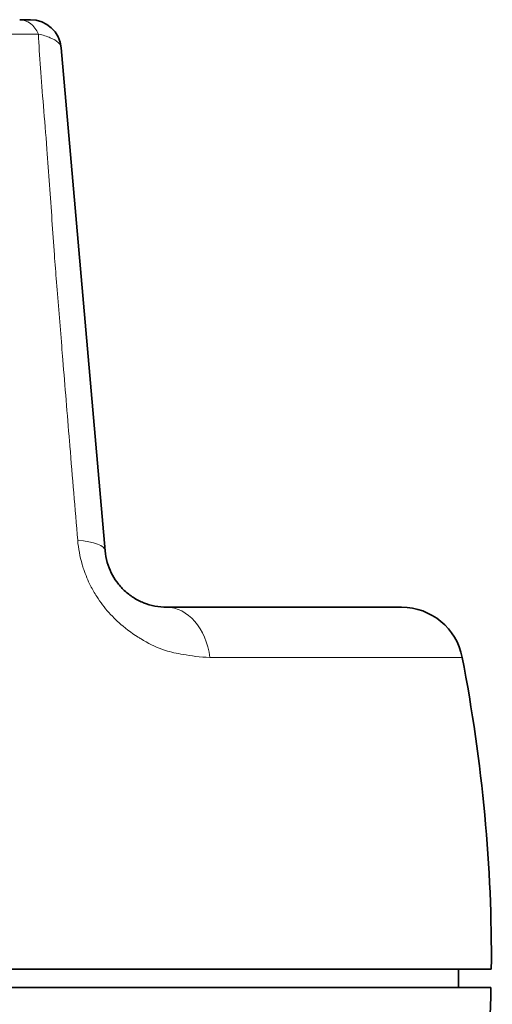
# Model space of a CAD drawing. Header units: millimetres. Extents: x 5 to 415, y 5 to 292.
# Tile 37 of 199: x 193.82 to 201.47, y 62.9 to 78.82. Entities that reach past the tile are written whole.
import ezdxf

# ---------------------------------------------------------------- set-up
doc = ezdxf.new("R2010")
doc.units = ezdxf.units.MM
doc.layers.add('Sichtbar (ISO)', color=7, linetype='Continuous', lineweight=35)
doc.layers.add('Sichtbar schmal (ISO)', color=7, linetype='Continuous', lineweight=18)

msp = doc.modelspace()

# ---------------------------------------------------------------- linework, layer by layer
at = {"layer": 'Sichtbar (ISO)'}
for p, q in [((193.99732407, 78.81670969), (193.82348547, 78.81670969)), ((195.20676496, 70.22955302), (194.49541805, 78.3602854)), ((200.00427014, 69.31671174), (196.20295804, 69.31671174)), ((200.92650817, 63.46665821), (200.92650723, 63.16707261))]:
    msp.add_line(p, q, dxfattribs=at)
for centre, radius, start, end in [((193.99732051, 78.31670969), 0.5, 4.99977872, 89.999592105), ((200.00427014, 68.31671174), 1, 10.900723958, 90.000000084)]:
    msp.add_arc(centre, radius, start, end, dxfattribs=at)
msp.add_ellipse((186.71757021, 68.96736759), major_axis=(-7.77407756, 18.47416644), ratio=0.6778933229, start_param=4.1441138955, end_param=4.4104793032, dxfattribs=at)
for points, knots in [([(196.20295795, 69.31671174), (196.14144753, 69.31671326), (196.01985964, 69.32744302), (195.83668796, 69.37979613), (195.66753455, 69.4651467), (195.51843817, 69.5798132), (195.3956246, 69.71745435), (195.30119165, 69.87245778), (195.23441379, 70.04520048), (195.2122534, 70.16688414), (195.20676498, 70.2295528)], [0.00000001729, 0.00000001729, 0.00000001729, 0.00000001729, 0.16539313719, 0.31483062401, 0.4497437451, 0.5721094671, 0.68342881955, 0.78497119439, 0.88683841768, 0.99999991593, 0.99999991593, 0.99999991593, 0.99999991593]), ([(183.28547837, 63.46669301), (184.18015439, 63.46667008), (184.98804841, 63.4666676), (185.72539177, 63.46666539), (186.52418042, 63.46666299), (187.24017003, 63.46666091), (187.89325582, 63.46665909), (188.49610425, 63.46665741), (189.04535416, 63.46665594), (189.55615116, 63.46665466), (190.10951457, 63.46665326), (190.61774922, 63.46665208), (191.09025873, 63.46665108), (191.2996168, 63.46665064), (191.5019614, 63.46665023), (191.69797838, 63.46664985), (191.91033011, 63.46664945), (192.11525566, 63.46664908), (192.31267186, 63.46664874), (192.51008807, 63.46664841), (192.69999494, 63.46664811), (192.88098307, 63.46664785), (193.07705354, 63.46664756), (193.26265687, 63.46664731), (193.44582025, 63.46664708), (193.60188846, 63.46664688), (193.75618521, 63.4666467), (193.90915334, 63.46664654), (194.07486882, 63.46664636), (194.23902503, 63.46664619), (194.40079339, 63.46664605), (194.56256176, 63.46664591), (194.72194228, 63.46664578), (194.87936112, 63.46664568), (195.04989819, 63.46664556), (195.21813301, 63.46664547), (195.38374812, 63.4666454), (195.57048173, 63.46664532), (195.75388493, 63.46664527), (195.93404129, 63.46664525), (196.12921069, 63.46664523), (196.32056956, 63.46664524), (196.50772905, 63.46664528), (196.86765116, 63.46664536), (197.21204304, 63.46664557), (197.5415174, 63.4666459), (197.87099176, 63.46664622), (198.1855486, 63.46664666), (198.48787046, 63.46664723), (198.6390314, 63.46664752), (198.78713359, 63.46664784), (198.93125801, 63.46664819), (199.07538242, 63.46664855), (199.21552906, 63.46664893), (199.35110255, 63.46664936), (199.50725901, 63.46664985), (199.65734829, 63.46665038), (199.80040507, 63.46665097), (199.94346184, 63.46665156), (200.07948611, 63.4666522), (200.20756852, 63.46665289), (200.33565094, 63.46665358), (200.4557915, 63.46665432), (200.56712647, 63.46665512), (200.67846145, 63.46665591), (200.78099083, 63.46665677), (200.87368013, 63.46665768), (201.05905871, 63.4666595), (201.20507692, 63.46666155), (201.30446634, 63.46666383), (201.40385579, 63.46666612), (201.45661643, 63.46666865), (201.4566164, 63.46667141)], [0, 0, 0, 0, 0.050702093, 0.050702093, 0.050702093, 0.1056293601, 0.1056293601, 0.1056293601, 0.1563314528, 0.1563314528, 0.1563314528, 0.2112587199, 0.2112587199, 0.2112587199, 0.2355957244, 0.2355957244, 0.2355957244, 0.2619608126, 0.2619608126, 0.2619608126, 0.2883259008, 0.2883259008, 0.2883259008, 0.3168880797, 0.3168880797, 0.3168880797, 0.3412250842, 0.3412250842, 0.3412250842, 0.3675901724, 0.3675901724, 0.3675901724, 0.3939552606, 0.3939552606, 0.3939552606, 0.4225174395, 0.4225174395, 0.4225174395, 0.4547217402, 0.4547217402, 0.4547217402, 0.4896097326, 0.4896097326, 0.4896097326, 0.5567020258, 0.5567020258, 0.5567020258, 0.6237943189, 0.6237943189, 0.6237943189, 0.6573404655, 0.6573404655, 0.6573404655, 0.6908866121, 0.6908866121, 0.6908866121, 0.7295257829, 0.7295257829, 0.7295257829, 0.7681649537, 0.7681649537, 0.7681649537, 0.8068041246, 0.8068041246, 0.8068041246, 0.8454432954, 0.8454432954, 0.8454432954, 0.922721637, 0.922721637, 0.922721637, 1, 1, 1, 1]), ([(183.28489547, 63.16689274), (187.03413578, 63.16697601), (189.33904551, 63.16698435), (192.89213743, 63.16699933), (194.3117245, 63.16700676), (197.17303063, 63.16702332), (198.36486338, 63.16703246), (199.8430164, 63.16704532), (200.40882122, 63.16705138), (201.23751151, 63.16706343), (201.45171588, 63.1670692), (201.45161401, 63.16707433)], [-1.7656024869, -1.7656024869, -1.7656024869, -1.7656024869, -1.5089872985, -1.5089872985, -1.2502302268, -1.2502302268, -0.832950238, -0.832950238, -0.4375244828, -0.4375244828, -0.0000027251, -0.0000027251, -0.0000027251, -0.0000027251]), ([(183.28547054, 63.16699808), (187.74401803, 63.16698018), (190.1000639, 63.16698902), (193.24791036, 63.16700332), (194.80537997, 63.16701124), (197.45557954, 63.16702842), (198.6715125, 63.16703756), (199.99918128, 63.16705163), (200.3316776, 63.16705602), (200.8062576, 63.16706468), (200.92650723, 63.16706883), (200.92650723, 63.16707261)], [-3.2196443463, -3.2196443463, -3.2196443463, -3.2196443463, -2.060975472, -2.060975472, -1.2386234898, -1.2386234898, -0.6195017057, -0.6195017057, -0.3219641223, -0.3219641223, -0.0000275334, -0.0000275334, -0.0000275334, -0.0000275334]), ([(198.73619411, 53.94508144), (199.62779174, 55.22196102), (200.29680257, 56.68990054), (200.74839727, 58.28906398), (200.98178876, 59.11553767), (201.15710867, 59.97706107), (201.27507131, 60.86537384), (201.37463991, 61.61517107), (201.4333442, 62.38405445), (201.45161386, 63.16706857)], [0, 0, 0, 0, 0.5120210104, 0.5120210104, 0.5120210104, 0.7766418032, 0.7766418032, 0.7766418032, 1, 1, 1, 1])]:
    msp.add_open_spline(points, degree=3, knots=knots, dxfattribs=at)
msp.add_open_spline([(200.92632799, 63.16708623), (201.2763869, 63.16708296), (201.45197394, 63.16707895), (201.45161396, 63.16707433)], degree=3, dxfattribs=at)
at = {"layer": 'Sichtbar schmal (ISO)'}
for p, q in [((194.37231371, 75.19689649), (194.37232154, 75.19689619)), ((195.31596748, 69.17825382), (195.31599704, 69.17825348)), ((200.98622643, 68.50581974), (196.90257146, 68.50581974))]:
    msp.add_line(p, q, dxfattribs=at)
for centre, major_axis, ratio, start_param, end_param in [((193.82352782, 78.3167097), (-0.00009128, 0.49999999), 0.72044599, 5.2749439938, 6.28305154), ((194.21056111, 70.14250193), (0.99620446, 0.08704402), 0.2529222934, 0.0000280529, 0.9619562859), ((196.20295093, 68.31671174), (0.00001447, 1), 0.7124731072, 4.9026529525, 6.2831956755)]:
    msp.add_ellipse(centre, major_axis=major_axis, ratio=ratio, start_param=start_param, end_param=end_param, dxfattribs=at)
for points, knots in [([(194.12819036, 78.58344023), (194.00041684, 78.58344048), (193.86886512, 78.58345603), (193.73355702, 78.58346383), (193.672762, 78.58346733), (193.61119584, 78.58346833), (193.54889515, 78.5834681), (193.46756393, 78.58346781), (193.38498086, 78.58346543), (193.30114573, 78.58346383), (193.25532577, 78.58346296), (193.20914313, 78.58346295), (193.16259926, 78.5834633), (193.04163661, 78.58346419), (192.91822988, 78.58346743), (192.79260901, 78.58346383), (192.68141642, 78.58346065), (192.56847288, 78.58345247), (192.45391666, 78.58345251), (192.38643438, 78.58345253), (192.31839312, 78.58345541), (192.24981435, 78.58346383), (192.21020413, 78.58346869), (192.17041156, 78.58347504), (192.13045937, 78.58348107), (192.02008396, 78.58349772), (191.9084794, 78.58351197), (191.79571417, 78.58348596), (191.77197601, 78.58348049), (191.74818701, 78.58347323), (191.72436964, 78.58346383), (191.64208307, 78.58343137), (191.55910861, 78.58341635), (191.47568704, 78.58341689), (191.39177717, 78.58341744), (191.30741343, 78.58343373), (191.22205466, 78.58346383), (191.17907158, 78.58347899), (191.13582707, 78.58348844), (191.09241502, 78.58349361), (190.97252647, 78.58350787), (190.85131102, 78.58348938), (190.72867914, 78.58346782), (190.72117746, 78.5834665), (190.71367074, 78.58346517), (190.70615889, 78.58346383), (190.58546505, 78.58344237), (190.46354353, 78.58342776), (190.3407894, 78.58342177), (190.33608241, 78.58342155), (190.33137442, 78.58342133), (190.32666554, 78.58342112)], [0, 0, 0, 0, 0.1221566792, 0.1221566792, 0.1221566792, 0.1770426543, 0.1770426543, 0.1770426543, 0.24869424, 0.24869424, 0.24869424, 0.2878552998, 0.2878552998, 0.2878552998, 0.3896308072, 0.3896308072, 0.3896308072, 0.4797168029, 0.4797168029, 0.4797168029, 0.5327842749, 0.5327842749, 0.5327842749, 0.5634353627, 0.5634353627, 0.5634353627, 0.6481147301, 0.6481147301, 0.6481147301, 0.6659405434, 0.6659405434, 0.6659405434, 0.7275269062, 0.7275269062, 0.7275269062, 0.7894737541, 0.7894737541, 0.7894737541, 0.8206675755, 0.8206675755, 0.8206675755, 0.9068137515, 0.9068137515, 0.9068137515, 0.9120835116, 0.9120835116, 0.9120835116, 0.996753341, 0.996753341, 0.996753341, 1, 1, 1, 1]), ([(194.12819036, 78.58344023), (194.13458912, 78.41054694), (194.14429297, 78.22668496), (194.15820835, 78.03327992), (194.17212373, 77.83987489), (194.19033717, 77.63700174), (194.20873044, 77.4192278), (194.22712371, 77.20145386), (194.24561246, 76.96870922), (194.26439784, 76.72248584)], [0, 0, 0, 0, 0.3333333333, 0.3333333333, 0.3333333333, 0.6666666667, 0.6666666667, 0.6666666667, 1, 1, 1, 1]), ([(194.38462083, 75.01578498), (194.37191053, 75.20342421), (194.35921659, 75.38895855), (194.34647029, 75.57643882), (194.33372398, 75.76391909), (194.3209014, 75.95332677), (194.30729324, 76.14442585), (194.29368508, 76.33552494), (194.2792951, 76.52831856), (194.26439784, 76.72248584)], [0, 0, 0, 0, 0.3333333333, 0.3333333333, 0.3333333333, 0.6666666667, 0.6666666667, 0.6666666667, 1, 1, 1, 1]), ([(194.76224723, 70.39897153), (194.71920899, 70.91415297), (194.67704093, 71.42219558), (194.63588714, 71.92231466), (194.63385541, 71.94700514), (194.63182615, 71.97167631), (194.62979938, 71.9963281), (194.59297184, 72.44426438), (194.55695109, 72.88578392), (194.52172087, 73.31963281), (194.51573947, 73.39329186), (194.50978083, 73.46673007), (194.50384494, 73.53994082), (194.47542656, 73.89044054), (194.44750709, 74.23572798), (194.42021092, 74.57411305), (194.40822399, 74.72271245), (194.3963571, 74.86998274), (194.38462045, 75.0157847)], [0, 0, 0, 0, 0.3176511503, 0.3176511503, 0.3176511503, 0.3333333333, 0.3333333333, 0.3333333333, 0.6182870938, 0.6182870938, 0.6182870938, 0.6666666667, 0.6666666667, 0.6666666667, 0.8982860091, 0.8982860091, 0.8982860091, 1, 1, 1, 1]), ([(195.7881487, 68.80570226), (195.77200495, 68.81521725), (195.75596628, 68.82494181), (195.7400403, 68.8348709), (195.62746337, 68.90505722), (195.52094312, 68.98555613), (195.42444819, 69.07292536), (195.41005749, 69.08595511), (195.39588086, 69.09913581), (195.38193191, 69.11244223), (195.3019772, 69.18871409), (195.22978748, 69.26958241), (195.16474284, 69.35525822), (195.13158478, 69.39893351), (195.10027659, 69.44391106), (195.07078682, 69.49017428), (195.03501544, 69.546292), (195.00177953, 69.60424192), (194.97155446, 69.66377759), (194.92798274, 69.74960275), (194.89062825, 69.83873268), (194.86005999, 69.9296783), (194.85154234, 69.95501971), (194.84353973, 69.98051198), (194.83607469, 70.00611019), (194.79816479, 70.13610617), (194.77405749, 70.26894043), (194.76224722, 70.39897153)], [0, 0, 0, 0, 0.0274033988, 0.0274033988, 0.0274033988, 0.2211114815, 0.2211114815, 0.2211114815, 0.25, 0.25, 0.25, 0.4155877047, 0.4155877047, 0.4155877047, 0.5, 0.5, 0.5, 0.6023928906, 0.6023928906, 0.6023928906, 0.75, 0.75, 0.75, 0.7911297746, 0.7911297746, 0.7911297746, 1, 1, 1, 1]), ([(196.90256974, 68.50581972), (196.74613776, 68.5098922), (196.5974048, 68.53120057), (196.46953812, 68.55322069), (196.36428662, 68.57134622), (196.27337522, 68.59002405), (196.18241696, 68.6184574), (196.16287294, 68.62456682), (196.14332227, 68.63112666), (196.12361564, 68.6382283), (196.01219398, 68.67838108), (195.89562556, 68.73574154), (195.78814962, 68.80570256)], [0, 0, 0, 0, 0.3333333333, 0.3333333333, 0.3333333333, 0.6077115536, 0.6077115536, 0.6077115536, 0.6666666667, 0.6666666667, 0.6666666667, 1, 1, 1, 1])]:
    msp.add_open_spline(points, degree=3, knots=knots, dxfattribs=at)
msp.add_open_spline([(194.49541802, 78.36028576), (194.49267109, 78.39176571), (194.45838994, 78.45182024), (194.32993708, 78.52901488), (194.20077583, 78.56725665), (194.12819002, 78.58343993)], degree=3, dxfattribs=at)

doc.saveas('drawing.dxf')
